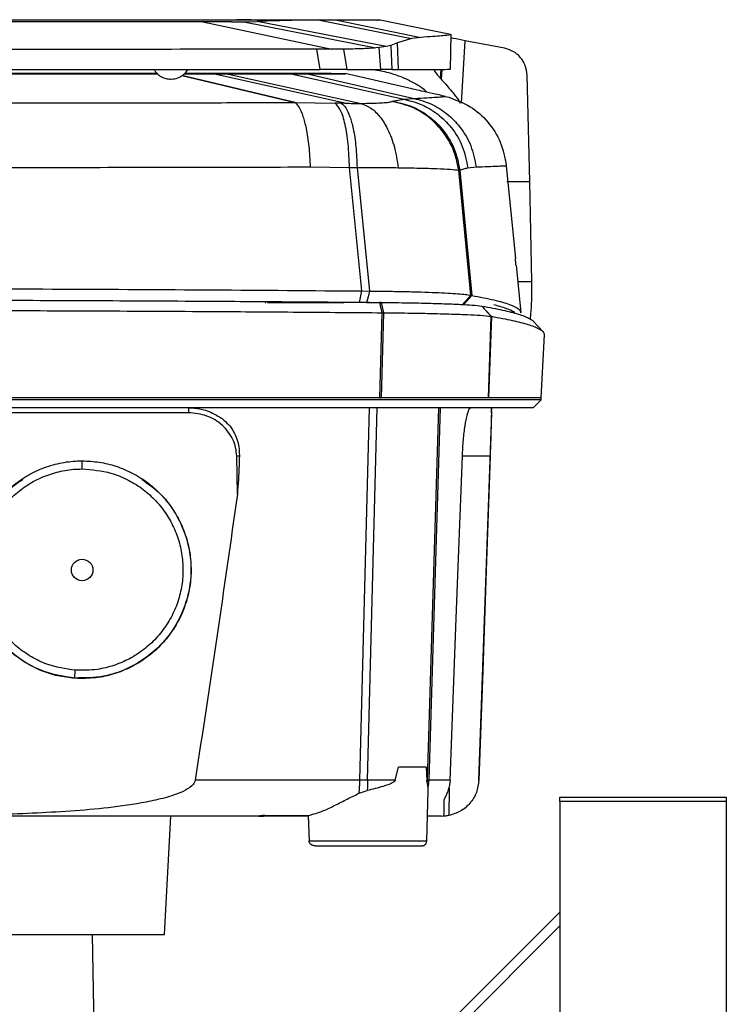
# Model space of a CAD drawing. Header units: millimetres. Extents: x 15 to 415, y 5 to 292.
# Tile 17 of 30: x 200 to 215, y 169 to 189. Entities that reach past the tile are written whole.
import ezdxf

# ---------------------------------------------------------------- set-up
doc = ezdxf.new("R2010")
doc.units = ezdxf.units.MM

msp = doc.modelspace()

# ---------------------------------------------------------------- linework, layer by layer
at = {"color": 7, "linetype": 'Continuous', "lineweight": 25}
for p, q in [((203.8481, 189.2539), (203.8466, 189.2539)), ((203.8481, 189.2539), (204.6823, 189.2537)), ((203.9909, 189.2131), (206.6258, 188.6526)), ((204.574, 189.2138), (204.8272, 189.2153)), ((204.9796, 189.2536), (204.6823, 189.2537)), ((204.8272, 189.2153), (205.0983, 189.221)), ((204.8272, 189.2153), (207.5269, 188.6784)), ((207.7337, 188.7052), (205.0983, 189.221)), ((206.3778, 189.2441), (208.2554, 188.8683)), ((206.7319, 189.2445), (208.4426, 188.8941)), ((206.8655, 189.2479), (206.8702, 189.2477)), ((209.0533, 188.9559), (207.5763, 189.2524)), ((204.5745, 189.2121), (203.9911, 189.212)), ((208.2554, 188.8683), (207.9672, 188.7842)), ((208.4426, 188.8941), (208.2554, 188.8683)), ((209.0504, 188.2366), (209.0651, 188.9631)), ((209.3501, 188.8263), (209.3496, 188.8264)), ((210.1511, 188.6716), (209.3501, 188.8263)), ((206.6238, 188.6525), (206.32, 188.6514)), ((206.3886, 188.2362), (206.32, 188.6514)), ((206.8633, 188.6539), (206.6258, 188.6526)), ((206.8633, 188.6539), (206.9295, 188.2362)), ((207.5894, 188.6845), (207.5269, 188.6784)), ((207.7337, 188.7052), (207.5894, 188.6845)), ((207.6253, 188.2364), (207.5894, 188.6845)), ((207.8317, 188.7314), (207.7337, 188.7052)), ((207.9672, 188.7842), (207.8317, 188.7314)), ((207.8317, 188.7314), (207.852, 188.2367)), ((207.9886, 188.237), (207.9672, 188.7842)), ((206.9295, 188.2362), (206.3886, 188.2362)), ((207.852, 188.2367), (207.9886, 188.237)), ((208.712, 188.2388), (208.7137, 188.2253)), ((203.609, 188.1462), (204.2019, 188.1462)), ((203.6092, 188.1465), (203.8735, 188.1465)), ((203.77, 188.155), (203.6168, 188.155)), ((204.0492, 188.1549), (203.7948, 188.155)), ((203.8735, 188.1465), (204.1529, 188.1465)), ((204.1095, 188.1551), (204.3892, 188.155)), ((204.1529, 188.1465), (204.1572, 188.1465)), ((206.89, 187.5476), (204.2019, 188.1462)), ((204.4819, 188.1462), (204.2019, 188.1462)), ((204.4819, 188.1462), (207.2239, 187.545)), ((205.7335, 188.1471), (205.7335, 188.1471)), ((205.7958, 188.1465), (208.0983, 187.6295)), ((206.1272, 188.1468), (208.3048, 187.6462)), ((208.2595, 187.8439), (206.8954, 188.1526)), ((208.8448, 188.0568), (208.8598, 188.04)), ((210.6733, 185.9457), (210.6155, 188.125)), ((208.0983, 187.6295), (208.3048, 187.6462)), ((208.9496, 187.6851), (209.0146, 187.6688)), ((205.8758, 187.5605), (205.8777, 187.5605)), ((205.8777, 187.5605), (206.6929, 187.5523)), ((206.8185, 187.5492), (206.6929, 187.5523)), ((207.8748, 187.5864), (207.8544, 187.581)), ((206.1851, 186.2455), (206.9854, 186.2369)), ((207.24, 183.7098), (206.9854, 186.2369)), ((206.9854, 186.2369), (207.1414, 186.2344)), ((207.1414, 186.2344), (207.3948, 183.7087)), ((209.4048, 186.2263), (209.5725, 186.2451)), ((210.1895, 186.2708), (210.3759, 184.3704)), ((209.2175, 186.1801), (209.2412, 186.1814)), ((209.4626, 183.6227), (209.2175, 186.1801)), ((209.2412, 186.1814), (209.4864, 183.6184)), ((210.7123, 183.9018), (210.6733, 185.9454)), ((210.3833, 184.239), (210.3871, 184.2746)), ((210.4933, 183.2615), (210.3988, 184.2405)), ((207.1913, 183.4742), (207.24, 183.7098)), ((207.24, 183.7098), (207.3948, 183.7087)), ((209.4626, 183.6227), (209.4864, 183.6184)), ((205.3129, 183.4768), (206.867, 183.4642)), ((207.3363, 183.4728), (207.1913, 183.4742)), ((207.3363, 183.4728), (207.6294, 183.4689)), ((207.6553, 183.2647), (207.6072, 183.4758)), ((207.633, 183.4756), (207.6828, 183.2645)), ((209.8836, 183.1912), (209.6869, 183.4006)), ((207.6037, 181.522), (207.6553, 183.2647)), ((207.6828, 183.2645), (207.6323, 181.522)), ((209.8254, 181.522), (209.8836, 183.1912)), ((209.8857, 183.1909), (209.8275, 181.522)), ((210.3119, 183.2706), (210.3099, 183.2996)), ((210.3578, 183.2726), (210.3564, 183.2801)), ((210.9002, 181.522), (210.968, 182.8147)), ((207.6037, 181.522), (207.6323, 181.522)), ((209.8254, 181.522), (209.8275, 181.522)), ((210.9002, 181.4815), (210.9002, 181.522)), ((203.6988, 181.2211), (199.8527, 181.2211)), ((209.6303, 173.7089), (209.8924, 181.2201)), ((209.8877, 181.2202), (209.8912, 181.3208)), ((201.5229, 180.0749), (201.5229, 180.2376)), ((204.6953, 179.559), (204.6813, 180.3309)), ((201.0596, 176.0035), (201.06, 176.0035)), ((201.3716, 175.7974), (201.3826, 175.9561)), ((201.9303, 175.9917), (201.9306, 175.9918)), ((207.9183, 173.7093), (207.9851, 173.977)), ((208.5559, 173.977), (207.9851, 173.977)), ((208.5559, 173.977), (208.5662, 173.7093)), ((207.3567, 173.7094), (207.1968, 173.7089)), ((208.5751, 173.7093), (208.6052, 173.709)), ((208.5884, 173.5724), (208.5839, 173.501)), ((209.0419, 173.7089), (209.0227, 173.566)), ((209.6303, 173.7089), (209.6298, 173.7089)), ((208.5648, 172.4654), (208.5906, 173.5008)), ((211.2858, 173.3617), (214.6858, 173.3617)), ((211.2858, 173.2751), (211.2858, 173.3617)), ((214.6858, 173.3617), (214.6858, 173.2751)), ((214.6858, 173.2751), (211.2858, 173.2751)), ((211.2858, 173.2751), (211.2858, 143.8483)), ((214.6858, 173.2751), (214.6858, 143.8483)), ((203.2072, 170.5557), (203.3338, 172.971)), ((205.1389, 172.971), (205.1453, 172.971)), ((205.2315, 172.9857), (205.2313, 172.971)), ((206.1409, 172.971), (205.2313, 172.971)), ((205.2559, 172.9864), (206.1404, 172.9848)), ((206.139, 172.971), (206.1596, 172.4654)), ((206.1404, 172.9849), (206.1616, 172.4654)), ((208.8662, 172.971), (208.917, 172.981)), ((204.9335, 164.6595), (211.2858, 171.0117)), ((211.2858, 170.7289), (205.1868, 164.6299)), ((187.3643, 170.5557), (203.2072, 170.5557)), ((201.7858, 167.5617), (201.7335, 170.5557))]:
    msp.add_line(p, q, dxfattribs=at)
at = {"color": 8, "linetype": 'Continuous', "lineweight": 25}
for p, q in [((209.2728, 187.551), (209.3496, 188.8264)), ((208.8448, 188.0568), (208.8567, 188.2402)), ((208.8728, 188.2402), (208.8598, 188.04)), ((205.8758, 187.5605), (203.5623, 188.1115)), ((203.5627, 188.1118), (205.8777, 187.5605)), ((204.0471, 188.1465), (204.0492, 188.1549)), ((204.0758, 188.1465), (204.0779, 188.1549)), ((210.2041, 185.9457), (210.6733, 185.9457)), ((210.4315, 183.9019), (210.7123, 183.9018)), ((209.2971, 183.4334), (209.4626, 183.6227)), ((209.4864, 183.6184), (209.323, 183.4318)), ((207.1968, 173.7089), (207.3933, 181.3208)), ((207.3567, 173.7094), (207.5486, 181.3208)), ((208.8065, 181.3208), (208.5751, 173.7093)), ((208.8411, 181.3208), (208.6052, 173.709)), ((209.8604, 180.3317), (209.2924, 180.3317)), ((209.0225, 173.5445), (209.0177, 172.9863)), ((206.1616, 172.4654), (208.5648, 172.4654))]:
    msp.add_line(p, q, dxfattribs=at)
at = {"color": 7, "linetype": 'Continuous', "lineweight": 25, "flags": 128}
for points in [[(207.3948, 183.7087), (207.3656, 183.5907), (207.3363, 183.4728)], [(209.6888, 183.4003), (209.7872, 183.2956), (209.8857, 183.1909)], [(210.9401, 182.8788), (210.8392, 182.9849), (210.7382, 183.0911)], [(210.7392, 181.3208), (210.8202, 181.4019), (210.9012, 181.4829)], [(209.0419, 173.7089), (209.1672, 177.0203), (209.2924, 180.3317)], [(209.8604, 180.3317), (209.786, 178.1939), (209.7079, 175.9514), (209.6298, 173.7089)]]:
    msp.add_lwpolyline(points, dxfattribs=at)
at = {"color": 7, "linetype": 'Continuous', "lineweight": 25}
msp.add_ellipse((201.5229, 178.0057), major_axis=(0, 0.2194), ratio=0.9999619, dxfattribs=at)
for points, knots in [([(194.7314, 189.2545), (195.5238, 189.2544), (197.1085, 189.2541), (199.479, 189.2537), (201.8365, 189.2532), (203.4789, 189.2528), (204.4201, 189.2525), (204.5865, 189.2525), (204.6699, 189.2525)], [0, 0, 0, 0, 0.2372753, 0.4745278, 0.7117834, 0.9489765, 0.9743927, 1, 1, 1, 1]), ([(194.7821, 189.2557), (195.795, 189.2555), (197.8209, 189.2552), (200.8503, 189.2546), (202.8478, 189.2541), (203.8466, 189.2539)], [0, 0, 0, 0, 0.3332577, 0.6666109, 1, 1, 1, 1]), ([(204.6699, 189.2525), (204.778, 189.2524), (204.9943, 189.2524), (205.3764, 189.2522), (205.7917, 189.252), (206.1772, 189.2517), (206.383, 189.2514), (206.4789, 189.2513), (206.5216, 189.2512), (206.5382, 189.2511), (206.5464, 189.2511)], [0, 0, 0, 0, 0.11191231, 0.22409349, 0.42071428, 0.6174471, 0.81364301, 0.87633473, 0.93900386, 1, 1, 1, 1]), ([(204.9796, 189.2536), (205.1184, 189.2536), (205.3964, 189.2535), (205.7735, 189.2533), (206.1109, 189.2531), (206.2856, 189.253), (206.3734, 189.2529)], [0, 0, 0, 0, 0.2494863, 0.4996588, 0.7488542, 1, 1, 1, 1]), ([(205.8635, 189.2439), (205.7855, 189.2415), (205.6329, 189.2366), (205.3742, 189.2292), (205.1897, 189.2237), (205.0983, 189.221)], [0, 0, 0, 0, 0.3453427, 0.6754298, 1, 1, 1, 1]), ([(206.4812, 189.2446), (206.4663, 189.2445), (206.4365, 189.2444), (206.332, 189.2443), (206.1579, 189.2441), (205.9616, 189.244), (205.8635, 189.2439)], [0, 0, 0, 0, 0.1889117, 0.3793641, 0.6898842, 1, 1, 1, 1]), ([(206.3778, 189.2441), (206.3029, 189.2441), (206.1535, 189.244), (205.96, 189.244), (205.8635, 189.2439)], [0, 0, 0, 0, 0.5013704, 1, 1, 1, 1]), ([(206.3734, 189.2529), (206.4501, 189.2528), (206.6036, 189.2526), (206.6859, 189.2525), (206.7271, 189.2524)], [0, 0, 0, 0, 0.4999573, 1, 1, 1, 1]), ([(206.7319, 189.2445), (206.6908, 189.2445), (206.6086, 189.2443), (206.4547, 189.2442), (206.3778, 189.2441)], [0, 0, 0, 0, 0.499942, 1, 1, 1, 1]), ([(206.8702, 189.2477), (206.86, 189.2474), (206.8397, 189.2467), (206.748, 189.246), (206.663, 189.2454), (206.6089, 189.2452), (206.549, 189.2449), (206.5039, 189.2447), (206.4812, 189.2446)], [0, 0, 0, 0, 0.3132535, 0.6263282, 0.7196216, 0.8128861, 0.9061333, 1, 1, 1, 1]), ([(206.5464, 189.2511), (206.5477, 189.251), (206.5606, 189.251), (206.5833, 189.2509), (206.6144, 189.2507), (206.6435, 189.2505), (206.7356, 189.25), (206.784, 189.2495), (206.827, 189.2491)], [0, 0, 0, 0, 0.0096374, 0.0921925, 0.1747303, 0.2572537, 0.3397657, 1, 1, 1, 1]), ([(206.7271, 189.2524), (206.8615, 189.2521), (207.1304, 189.2514), (207.3873, 189.2504), (207.5267, 189.2496), (207.5453, 189.2493), (207.5469, 189.2492)], [0, 0, 0, 0, 0.3224211, 0.6450635, 0.9678161, 1, 1, 1, 1]), ([(207.5948, 189.2484), (207.5954, 189.2484), (207.6149, 189.248), (207.5535, 189.2474), (207.3993, 189.2464), (207.1321, 189.2454), (206.8653, 189.2448), (206.7319, 189.2445)], [0, 0, 0, 0, 0.0078841, 0.2560201, 0.5040826, 0.7521429, 1, 1, 1, 1]), ([(203.9911, 189.212), (203.2827, 189.2114), (201.9158, 189.2102), (199.9213, 189.2087), (198.0704, 189.2075), (196.3664, 189.2067), (195.2799, 189.2066), (194.762, 189.2065)], [0, 0, 0, 0, 0.2327957, 0.4491893, 0.6491853, 0.8327877, 1, 1, 1, 1]), ([(209.0646, 188.952), (209.06, 188.9497), (209.0512, 188.9454), (208.9811, 188.9359), (208.8681, 188.9245), (208.6969, 188.9106), (208.5294, 188.8997), (208.4426, 188.8941)], [0, 0, 0, 0, 0.1988791, 0.375054, 0.5673576, 0.7757139, 1, 1, 1, 1]), ([(209.3496, 188.8264), (209.2643, 188.843), (209.1581, 188.8635), (209.0791, 188.8803), (209.0635, 188.8836)], [0, 0, 0, 0, 0.80292465, 1, 1, 1, 1]), ([(206.32, 188.6514), (205.39, 188.6508), (203.5165, 188.6496), (200.6487, 188.6485), (197.7273, 188.6479), (195.7608, 188.648), (194.7723, 188.6481)], [0, 0, 0, 0, 0.2450661, 0.4936995, 0.745491, 1, 1, 1, 1]), ([(207.5269, 188.6784), (207.4335, 188.6717), (207.2466, 188.6585), (206.991, 188.6554), (206.8633, 188.6539)], [0, 0, 0, 0, 0.500339, 1, 1, 1, 1]), ([(210.6155, 188.125), (210.6072, 188.1903), (210.5909, 188.3193), (210.4873, 188.4889), (210.3369, 188.6168), (210.2117, 188.6537), (210.1511, 188.6716)], [0, 0, 0, 0, 0.2635442, 0.5213778, 0.7681613, 1, 1, 1, 1]), ([(194.7074, 188.2371), (195.6899, 188.237), (197.6549, 188.2367), (200.5915, 188.2364), (203.5105, 188.2362), (205.4293, 188.2362), (206.3886, 188.2362)], [0, 0, 0, 0, 0.2500481, 0.5000915, 0.7500477, 1, 1, 1, 1]), ([(202.9944, 188.2384), (202.9981, 188.2302), (203.0179, 188.1863), (203.0756, 188.1327), (203.1532, 188.0814), (203.2404, 188.0466), (203.3055, 188.0423), (203.3438, 188.0398)], [0, 0, 0, 0, 0.0643733, 0.3412331, 0.5391066, 0.7282185, 1, 1, 1, 1]), ([(203.3438, 188.0398), (203.3888, 188.0447), (203.4524, 188.0516), (203.5391, 188.0911), (203.6067, 188.1392), (203.66, 188.1925), (203.678, 188.2309), (203.6819, 188.2392)], [0, 0, 0, 0, 0.3273202, 0.4634556, 0.6907599, 0.9331066, 1, 1, 1, 1]), ([(206.9295, 188.2362), (207.0708, 188.2362), (207.3528, 188.2362), (207.5347, 188.2364), (207.6253, 188.2364)], [0, 0, 0, 0, 0.5012722, 1, 1, 1, 1]), ([(208.5697, 187.7711), (208.5337, 187.8031), (208.4388, 187.8875), (208.2628, 187.9835), (208.0838, 188.0699), (207.9213, 188.1298), (207.7807, 188.1723), (207.643, 188.2037), (207.5169, 188.2251), (207.4421, 188.2327), (207.4068, 188.2363)], [0, 0, 0, 0, 0.1038084, 0.2735173, 0.4603384, 0.5684979, 0.6865981, 0.8146658, 0.912541, 1, 1, 1, 1]), ([(207.852, 188.2367), (207.8258, 188.2367), (207.7739, 188.2366), (207.6746, 188.2365), (207.6253, 188.2364)], [0, 0, 0, 0, 0.5036407, 1, 1, 1, 1]), ([(207.9886, 188.237), (208.1809, 188.2376), (208.5657, 188.2386), (208.896, 188.2402), (209.0559, 188.2416), (209.0345, 188.2423), (209.0287, 188.2425)], [0, 0, 0, 0, 0.2968166, 0.593754, 0.8905619, 1, 1, 1, 1]), ([(208.7148, 188.2166), (208.7225, 188.2042), (208.7454, 188.1677), (208.8053, 188.1009), (208.8448, 188.0568)], [0, 0, 0, 0, 0.3400468, 1, 1, 1, 1]), ([(186.3571, 188.1489), (186.4643, 188.1489), (187.126, 188.1487), (188.3497, 188.1484), (190.0301, 188.1481), (191.6673, 188.1478), (193.2589, 188.1475), (194.2927, 188.1474), (194.8397, 188.1473), (194.8759, 188.1473), (195.1895, 188.1473), (196.0394, 188.1471), (197.4487, 188.147), (199.1362, 188.1468), (200.7701, 188.1466), (202.0815, 188.1465), (202.8291, 188.1465), (203.0689, 188.1465)], [0, 0, 0, 0, 0.019455, 0.1201742, 0.2208935, 0.321545, 0.4133669, 0.5052918, 0.5060851, 0.5110353, 0.5117476, 0.562067, 0.6627862, 0.7635055, 0.864157, 0.9564266, 1, 1, 1, 1]), ([(203.0608, 188.1551), (203.02, 188.1551), (202.4244, 188.1553), (201.267, 188.1556), (199.5868, 188.1559), (197.9535, 188.1562), (196.3703, 188.1565), (195.3447, 188.1567), (194.8022, 188.1567), (194.7665, 188.1567), (194.4534, 188.1568), (193.6035, 188.1569), (192.1943, 188.1571), (190.5069, 188.1572), (188.8304, 188.1574), (187.4488, 188.1575), (186.632, 188.1575), (186.3647, 188.1575)], [0, 0, 0, 0, 0.0074171, 0.1082257, 0.2090343, 0.3097754, 0.4009499, 0.4922245, 0.493018, 0.497895, 0.4986085, 0.5489727, 0.6497813, 0.75059, 0.8513311, 0.9513561, 1, 1, 1, 1]), ([(203.0606, 188.1554), (202.5805, 188.1555), (201.5316, 188.1557), (199.6355, 188.1561), (197.3713, 188.1566), (195.6774, 188.1568), (194.8293, 188.1569)], [0, 0, 0, 0, 0.1765525, 0.3856758, 0.6923968, 1, 1, 1, 1]), ([(194.904, 188.147), (195.8549, 188.1469), (197.7571, 188.1467), (200.485, 188.1464), (202.2463, 188.1463), (203.0691, 188.1463)], [0, 0, 0, 0, 0.347503, 0.6951693, 1, 1, 1, 1]), ([(204.1095, 188.1551), (204.0122, 188.1551), (203.8482, 188.1552), (203.6838, 188.1552), (203.617, 188.1552)], [0, 0, 0, 0, 0.5930594, 1, 1, 1, 1]), ([(203.7948, 188.155), (203.7927, 188.155), (203.7886, 188.155), (203.7803, 188.155), (203.7741, 188.155), (203.77, 188.155)], [0, 0, 0, 0, 0.2516771, 0.5033253, 1, 1, 1, 1]), ([(204.0779, 188.1549), (204.0754, 188.1549), (204.0706, 188.1549), (204.061, 188.1549), (204.0539, 188.1549), (204.0492, 188.1549)], [0, 0, 0, 0, 0.2541496, 0.5082851, 1, 1, 1, 1]), ([(205.6555, 188.1539), (205.6198, 188.1539), (205.5483, 188.1541), (205.3738, 188.1542), (205.1543, 188.1544), (204.8927, 188.1546), (204.5961, 188.1547), (204.3196, 188.1548), (204.1426, 188.1549), (204.0779, 188.1549)], [0, 0, 0, 0, 0.1520389, 0.3040778, 0.4561162, 0.6081552, 0.7601947, 0.9122346, 1, 1, 1, 1]), ([(204.1572, 188.1465), (204.2688, 188.1465), (204.4919, 188.1465), (204.8028, 188.1465), (205.084, 188.1466), (205.328, 188.1467), (205.5255, 188.1468), (205.6598, 188.1469), (205.7125, 188.147), (205.7335, 188.1471)], [0, 0, 0, 0, 0.1501008, 0.3002015, 0.4503024, 0.6004034, 0.7505041, 0.9006048, 1, 1, 1, 1]), ([(205.7106, 188.1544), (205.5718, 188.1545), (205.2944, 188.1547), (204.812, 188.1549), (204.4984, 188.155), (204.3892, 188.155)], [0, 0, 0, 0, 0.3945882, 0.7891757, 1, 1, 1, 1]), ([(204.4819, 188.1462), (204.685, 188.1462), (205.0911, 188.1462), (205.5265, 188.1463), (205.7262, 188.1465), (205.7958, 188.1465)], [0, 0, 0, 0, 0.3946259, 0.789252, 1, 1, 1, 1]), ([(205.6619, 188.1538), (205.6614, 188.1538), (205.6603, 188.1538), (205.6582, 188.1538), (205.6566, 188.1539), (205.6555, 188.1539)], [0, 0, 0, 0, 0.2575785, 0.5151644, 1, 1, 1, 1]), ([(206.4458, 188.151), (206.4031, 188.1513), (206.3175, 188.152), (206.0554, 188.1529), (205.793, 188.1535), (205.6619, 188.1538)], [0, 0, 0, 0, 0.3332079, 0.6667921, 1, 1, 1, 1]), ([(206.0499, 188.1539), (206.0204, 188.154), (205.9668, 188.1541), (205.8495, 188.1543), (205.7571, 188.1543), (205.7106, 188.1544)], [0, 0, 0, 0, 0.3782654, 0.6870518, 1, 1, 1, 1]), ([(205.7335, 188.1471), (205.7987, 188.1472), (205.9946, 188.1476), (206.2419, 188.1483), (206.4221, 188.1492), (206.4978, 188.1499), (206.4804, 188.1502), (206.478, 188.1503)], [0, 0, 0, 0, 0.1363565, 0.4098043, 0.683252, 0.9566998, 1, 1, 1, 1]), ([(205.7958, 188.1465), (205.8506, 188.1465), (205.9503, 188.1466), (206.0587, 188.1467), (206.1043, 188.1468), (206.1272, 188.1468)], [0, 0, 0, 0, 0.3782886, 0.6870538, 1, 1, 1, 1]), ([(206.9058, 188.1503), (206.8846, 188.1507), (206.842, 188.1515), (206.5581, 188.1527), (206.2197, 188.1535), (206.0499, 188.1539)], [0, 0, 0, 0, 0.3279127, 0.6627595, 1, 1, 1, 1]), ([(206.1272, 188.1468), (206.2853, 188.1472), (206.6026, 188.1479), (206.8609, 188.1491), (206.8901, 188.1499), (206.9044, 188.1502)], [0, 0, 0, 0, 0.3359478, 0.6742283, 1, 1, 1, 1]), ([(208.8598, 188.04), (208.9212, 187.9708), (209.0133, 187.8668), (209.1364, 187.7165), (209.1979, 187.6368), (209.2268, 187.5937), (209.2413, 187.5672), (209.2426, 187.5524), (209.2432, 187.5458)], [0, 0, 0, 0, 0.497773, 0.74679382, 0.87237764, 0.93609805, 0.97114042, 1, 1, 1, 1]), ([(208.9496, 187.6851), (208.8546, 187.7068), (208.6658, 187.75), (208.451, 187.7996), (208.3038, 187.8337), (208.2739, 187.8406), (208.2595, 187.8439)], [0, 0, 0, 0, 0.2596497, 0.515993, 0.7672231, 1, 1, 1, 1]), ([(207.8748, 187.5864), (207.9113, 187.5959), (207.985, 187.6152), (208.0604, 187.6247), (208.0983, 187.6295)], [0, 0, 0, 0, 0.4962724, 1, 1, 1, 1]), ([(208.0983, 187.6295), (208.2215, 187.5983), (208.4679, 187.5358), (208.7975, 187.3329), (209.0873, 187.0471), (209.3155, 186.673), (209.375, 186.3752), (209.4048, 186.2263)], [0, 0, 0, 0, 0.1867463, 0.3734822, 0.5602253, 0.7801109, 1, 1, 1, 1]), ([(208.3048, 187.6462), (208.3956, 187.651), (208.5772, 187.6607), (208.7672, 187.6721), (208.9011, 187.6808), (208.9334, 187.6837), (208.9496, 187.6851)], [0, 0, 0, 0, 0.2498246, 0.4997745, 0.7498454, 1, 1, 1, 1]), ([(208.3048, 187.6462), (208.4254, 187.6127), (208.6668, 187.5457), (208.9874, 187.3404), (209.2682, 187.0552), (209.4881, 186.685), (209.5443, 186.3917), (209.5725, 186.2451)], [0, 0, 0, 0, 0.1867442, 0.3734771, 0.5602187, 0.7801067, 1, 1, 1, 1]), ([(209.0146, 187.6688), (209.1637, 187.6143), (209.4604, 187.5058), (209.8245, 187.1802), (210.0964, 186.7621), (210.1583, 186.4357), (210.1895, 186.2708)], [0, 0, 0, 0, 0.2523552, 0.5024681, 0.7487264, 1, 1, 1, 1]), ([(199.4057, 187.557), (199.9496, 187.5571), (201.0373, 187.5575), (202.6601, 187.5583), (204.2751, 187.5592), (205.3422, 187.5601), (205.8758, 187.5605)], [0, 0, 0, 0, 0.2499966, 0.4999917, 0.7499963, 1, 1, 1, 1]), ([(205.8777, 187.5605), (205.9056, 187.5327), (205.9615, 187.4771), (206.0371, 187.2904), (206.1047, 187.0243), (206.1596, 186.6727), (206.1766, 186.3879), (206.1851, 186.2455)], [0, 0, 0, 0, 0.1867417, 0.3734738, 0.5602111, 0.7801034, 1, 1, 1, 1]), ([(206.9854, 186.2369), (206.9789, 186.3996), (206.9659, 186.725), (206.9002, 187.1291), (206.8084, 187.4329), (206.7314, 187.5125), (206.6929, 187.5523)], [0, 0, 0, 0, 0.25, 0.5, 0.7500012, 1, 1, 1, 1]), ([(206.8185, 187.5492), (206.8502, 187.5224), (206.9137, 187.4688), (206.9967, 187.2834), (207.0683, 187.0172), (207.1231, 186.6642), (207.1353, 186.3777), (207.1414, 186.2344)], [0, 0, 0, 0, 0.1867425, 0.3734755, 0.5602141, 0.7801056, 1, 1, 1, 1]), ([(206.89, 187.5476), (206.878, 187.5479), (206.8543, 187.5483), (206.8303, 187.5489), (206.8185, 187.5492)], [0, 0, 0, 0, 0.5070623, 1, 1, 1, 1]), ([(206.89, 187.5476), (206.9482, 187.5466), (207.0647, 187.5446), (207.1708, 187.5449), (207.2239, 187.545)], [0, 0, 0, 0, 0.49965101, 1, 1, 1, 1]), ([(207.2239, 187.545), (207.2984, 187.5458), (207.4471, 187.5474), (207.6269, 187.5546), (207.7705, 187.565), (207.8265, 187.5757), (207.8544, 187.581)], [0, 0, 0, 0, 0.2522484, 0.5035448, 0.7530852, 1, 1, 1, 1]), ([(207.2239, 187.545), (207.2922, 187.518), (207.4286, 187.464), (207.6139, 187.2783), (207.7801, 187.0121), (207.9159, 186.6594), (207.9584, 186.3732), (207.9797, 186.2301)], [0, 0, 0, 0, 0.1867425, 0.3734745, 0.5602144, 0.7801053, 1, 1, 1, 1]), ([(209.2175, 186.1801), (209.1914, 186.3092), (209.1392, 186.5672), (208.9475, 186.9175), (208.6699, 187.2286), (208.3004, 187.4775), (208.0031, 187.5465), (207.8544, 187.581)], [0, 0, 0, 0, 0.1867509, 0.37349, 0.5602361, 0.780116, 1, 1, 1, 1]), ([(207.8748, 187.5864), (208.0018, 187.5586), (208.256, 187.503), (208.5994, 187.304), (208.9033, 187.0175), (209.1446, 186.6378), (209.209, 186.3336), (209.2412, 186.1814)], [0, 0, 0, 0, 0.1867509, 0.3734904, 0.5602366, 0.7801173, 1, 1, 1, 1]), ([(196.2936, 186.2326), (197.1257, 186.2329), (198.79, 186.2335), (201.2746, 186.2362), (203.7451, 186.24), (205.3718, 186.2437), (206.1851, 186.2455)], [0, 0, 0, 0, 0.24999865, 0.50000431, 0.75000725, 1, 1, 1, 1]), ([(207.1414, 186.2344), (207.2887, 186.2343), (207.5833, 186.234), (207.8475, 186.2314), (207.9797, 186.2301)], [0, 0, 0, 0, 0.4998975, 1, 1, 1, 1]), ([(207.9797, 186.2301), (208.1283, 186.2279), (208.4266, 186.2234), (208.7829, 186.2115), (209.064, 186.1969), (209.1663, 186.1857), (209.2175, 186.1801)], [0, 0, 0, 0, 0.2483811, 0.4984712, 0.7490385, 1, 1, 1, 1]), ([(209.2412, 186.1814), (209.2693, 186.1909), (209.3253, 186.2098), (209.3783, 186.2208), (209.4048, 186.2263)], [0, 0, 0, 0, 0.500824, 1, 1, 1, 1]), ([(209.5725, 186.2451), (209.6566, 186.2484), (209.8248, 186.255), (210.0037, 186.2629), (210.1335, 186.2687), (210.1708, 186.2701), (210.1895, 186.2708)], [0, 0, 0, 0, 0.2499972, 0.4999851, 0.7499855, 1, 1, 1, 1]), ([(210.3871, 184.2746), (210.3868, 184.276), (210.386, 184.2788), (210.3839, 184.2951), (210.3819, 184.313), (210.38, 184.3303), (210.3779, 184.3496), (210.3765, 184.3635), (210.3759, 184.3704)], [0, 0, 0, 0, 0.23505735, 0.46623653, 0.59666703, 0.72782769, 0.86352157, 1, 1, 1, 1]), ([(210.6819, 183.1346), (210.6923, 183.2346), (210.7141, 183.4457), (210.7129, 183.7446), (210.7123, 183.9018)], [0, 0, 0, 0, 0.4737617, 1, 1, 1, 1]), ([(194.8798, 183.7627), (195.9202, 183.7619), (198.0013, 183.7604), (201.1098, 183.7499), (204.1986, 183.7339), (206.2261, 183.7178), (207.24, 183.7098)], [0, 0, 0, 0, 0.24990717, 0.49992972, 0.74991812, 1, 1, 1, 1]), ([(207.3948, 183.7087), (207.5217, 183.7074), (207.7758, 183.7047), (208.1302, 183.698), (208.4568, 183.6894), (208.7482, 183.679), (208.9997, 183.6669), (209.2056, 183.6533), (209.3669, 183.6386), (209.4307, 183.628), (209.4626, 183.6227)], [0, 0, 0, 0, 0.1248058, 0.2498127, 0.374822, 0.4998364, 0.6248592, 0.7498928, 0.8749392, 1, 1, 1, 1]), ([(209.4864, 183.6184), (209.6456, 183.5878), (209.964, 183.5265), (210.2719, 183.434), (210.4616, 183.3454), (210.4781, 183.2876), (210.4858, 183.2608)], [0, 0, 0, 0, 0.2583123, 0.5166716, 0.7751392, 1, 1, 1, 1]), ([(195.2858, 183.5282), (195.4852, 183.5282), (196.4827, 183.5281), (197.8788, 183.5263), (199.4709, 183.5224), (201.0599, 183.5172), (202.6434, 183.5101), (204.3943, 183.5), (205.9209, 183.4898), (207.0451, 183.4805), (207.6072, 183.4758)], [0, 0, 0, 0, 0.0480902, 0.2405002, 0.3366856, 0.4328709, 0.625281, 0.7214664, 0.8607332, 1, 1, 1, 1]), ([(205.266, 183.4755), (205.266, 183.4755), (205.2655, 183.4753), (205.2676, 183.475), (205.272, 183.4748), (205.2742, 183.4747)], [0, 0, 0, 0, 0.0051516, 0.5053813, 1, 1, 1, 1]), ([(207.633, 183.4756), (207.6307, 183.4756), (207.626, 183.4757), (207.6174, 183.4757), (207.6111, 183.4758), (207.6072, 183.4758)], [0, 0, 0, 0, 0.2709764, 0.5419367, 1, 1, 1, 1]), ([(207.633, 183.4756), (207.8248, 183.4734), (208.1678, 183.4696), (208.6086, 183.4599), (208.9685, 183.449), (209.267, 183.4361), (209.5328, 183.4201), (209.6309, 183.4077), (209.6869, 183.4006)], [0, 0, 0, 0, 0.192532, 0.3442496, 0.4959677, 0.6475211, 0.7990787, 1, 1, 1, 1]), ([(209.6888, 183.4003), (209.6886, 183.4003), (209.6883, 183.4004), (209.6876, 183.4005), (209.6872, 183.4005), (209.6869, 183.4006)], [0, 0, 0, 0, 0.2657859, 0.5316398, 1, 1, 1, 1]), ([(209.6888, 183.4003), (209.7279, 183.3935), (209.9231, 183.3597), (210.1541, 183.3122), (210.4201, 183.2439), (210.5827, 183.1891), (210.6836, 183.1341), (210.7325, 183.106), (210.737, 183.0917), (210.7372, 183.0911)], [0, 0, 0, 0, 0.0663045, 0.3315849, 0.4642001, 0.7294805, 0.8620957, 0.9947108, 1, 1, 1, 1]), ([(210.3576, 183.2726), (210.3568, 183.2731), (210.3471, 183.2794), (210.3257, 183.2914), (210.2926, 183.3087), (210.2343, 183.3346), (210.1399, 183.3692), (210.0246, 183.4023), (209.9545, 183.421), (209.9381, 183.4254)], [0, 0, 0, 0, 0.0102837, 0.1225194, 0.2355397, 0.3485878, 0.6313975, 0.9135918, 1, 1, 1, 1]), ([(195.2858, 183.3175), (195.4852, 183.3175), (196.4827, 183.3173), (197.8788, 183.3156), (199.4709, 183.3117), (201.06, 183.3065), (202.6436, 183.2994), (204.4026, 183.2892), (205.9454, 183.2789), (207.0853, 183.2694), (207.6553, 183.2647)], [0, 0, 0, 0, 0.047903, 0.2395636, 0.3353745, 0.4311854, 0.622846, 0.7186568, 0.8593284, 1, 1, 1, 1]), ([(207.6553, 183.2647), (207.6604, 183.2647), (207.6696, 183.2646), (207.6788, 183.2645), (207.6828, 183.2645)], [0, 0, 0, 0, 0.5599953, 1, 1, 1, 1]), ([(207.6828, 183.2645), (207.8746, 183.2624), (208.2282, 183.2587), (208.6919, 183.2495), (209.082, 183.2391), (209.4075, 183.2266), (209.7077, 183.2108), (209.8186, 183.1984), (209.8836, 183.1912)], [0, 0, 0, 0, 0.1795661, 0.3310515, 0.4825366, 0.6340082, 0.7854803, 1, 1, 1, 1]), ([(209.8836, 183.1912), (209.884, 183.1911), (209.8847, 183.191), (209.8854, 183.1909), (209.8857, 183.1909)], [0, 0, 0, 0, 0.5599954, 1, 1, 1, 1]), ([(209.8857, 183.1909), (209.9247, 183.1841), (210.12, 183.1503), (210.3511, 183.1027), (210.618, 183.0342), (210.7789, 182.9793), (210.8859, 182.9241), (210.9584, 182.8713), (210.9612, 182.8321), (210.963, 182.8067)], [0, 0, 0, 0, 0.0535618, 0.2678596, 0.3749882, 0.5892859, 0.6964146, 0.8035433, 1, 1, 1, 1]), ([(210.8979, 181.4818), (210.8984, 181.4818), (210.9008, 181.4818), (210.8656, 181.4818), (210.7948, 181.4818), (210.6985, 181.4818), (210.5663, 181.4818), (210.3977, 181.4818), (210.2532, 181.4818), (210.0907, 181.4818), (209.9553, 181.4818), (209.8675, 181.4818), (209.8411, 181.4818), (209.8298, 181.4818), (209.8227, 181.4818), (209.8002, 181.4818), (209.7306, 181.4818), (209.5729, 181.4819), (209.3089, 181.4818), (208.9743, 181.4818), (208.5847, 181.4818), (208.1442, 181.4818), (207.8089, 181.4818), (207.5457, 181.4818), (207.1285, 181.4818), (206.4113, 181.4818), (205.1307, 181.4818), (203.5206, 181.4818), (201.9004, 181.4818), (200.2747, 181.4818), (198.9701, 181.4818), (197.6632, 181.4818), (196.6822, 181.4818), (195.3735, 181.4818), (194.0644, 181.4818), (192.7565, 181.4818), (191.4498, 181.4818), (189.8195, 181.4818), (188.1959, 181.4818), (186.5627, 181.4818), (185.2506, 181.4818), (183.9373, 181.4818), (183.2839, 181.4818), (182.9571, 181.4818)], [0, 0, 0, 0, 0.0113778, 0.0618137, 0.0870283, 0.112243, 0.1626788, 0.1878934, 0.2131081, 0.2383227, 0.2635374, 0.2698408, 0.2729925, 0.2737804, 0.2741744, 0.2757503, 0.2820591, 0.2947096, 0.3077269, 0.3203774, 0.3333947, 0.3460451, 0.3590625, 0.3606384, 0.3669418, 0.3921565, 0.4173712, 0.4678076, 0.5182439, 0.5434586, 0.5938949, 0.6191096, 0.6443243, 0.6695391, 0.7199754, 0.7451901, 0.7704048, 0.8208411, 0.8712775, 0.8964922, 0.9482051, 0.9740976, 1, 1, 1, 1]), ([(207.6037, 181.522), (207.5842, 181.522), (206.7621, 181.522), (205.1257, 181.522), (202.6806, 181.522), (200.2209, 181.522), (197.7552, 181.522), (196.1084, 181.522), (195.2858, 181.522)], [0, 0, 0, 0, 0.0048436, 0.204227, 0.4039536, 0.6028323, 0.8015908, 1, 1, 1, 1]), ([(209.8254, 181.522), (209.7932, 181.522), (209.728, 181.522), (209.5602, 181.522), (209.34, 181.522), (209.0665, 181.522), (208.7488, 181.522), (208.3967, 181.522), (208.0236, 181.522), (207.7614, 181.522), (207.6323, 181.522)], [0, 0, 0, 0, 0.1206503, 0.2449534, 0.3718169, 0.5000001, 0.6281835, 0.7550464, 0.8793496, 1, 1, 1, 1]), ([(210.9, 181.522), (210.9001, 181.522), (210.9227, 181.522), (210.8448, 181.522), (210.6533, 181.522), (210.3216, 181.522), (209.992, 181.522), (209.8275, 181.522)], [0, 0, 0, 0, 0.0006135, 0.2512584, 0.5015821, 0.751267, 1, 1, 1, 1]), ([(210.7377, 181.3208), (210.7313, 181.3208), (210.7215, 181.3208), (210.6365, 181.3208), (210.5019, 181.3208), (210.2976, 181.3208), (210.0926, 181.3208), (209.9202, 181.3208), (209.754, 181.3208), (209.6224, 181.3208), (209.4286, 181.3208), (209.1643, 181.3208), (208.8479, 181.3208), (208.4736, 181.3208), (208.0895, 181.3208), (207.708, 181.3208), (207.2336, 181.3208), (206.4072, 181.3208), (204.7518, 181.3208), (202.8484, 181.3208), (200.9342, 181.3208), (199.4941, 181.3208), (198.0508, 181.3208), (196.6052, 181.3208), (195.1586, 181.3208), (193.712, 181.3208), (192.2668, 181.3208), (190.3427, 181.3208), (188.4252, 181.3208), (186.5202, 181.3208), (184.8651, 181.3208), (183.6956, 181.3208), (182.9957, 181.3208)], [0, 0, 0, 0, 0.0520572, 0.079102, 0.1331996, 0.1872971, 0.2143418, 0.2413866, 0.2684314, 0.2819574, 0.2957267, 0.3077792, 0.3201811, 0.3322338, 0.3446364, 0.3540566, 0.3634999, 0.38254, 0.4199802, 0.4948828, 0.532323, 0.5697631, 0.6072032, 0.6446434, 0.6820835, 0.7195237, 0.7569638, 0.7944039, 0.8693066, 0.9067467, 0.9441869, 1, 1, 1, 1]), ([(203.6988, 181.3208), (203.7753, 181.3164), (203.9313, 181.3073), (204.1668, 181.2359), (204.3079, 181.1465), (204.3816, 181.0998)], [0, 0, 0, 0, 0.3147665, 0.6420204, 1, 1, 1, 1]), ([(203.6988, 181.3208), (203.6988, 181.3194), (203.6988, 181.3164), (203.6988, 181.2933), (203.6988, 181.2604), (203.6988, 181.2342), (203.6988, 181.2211)], [0, 0, 0, 0, 0.25000244, 0.50000181, 0.74999924, 1, 1, 1, 1]), ([(204.6813, 180.3309), (204.6766, 180.3893), (204.6672, 180.5068), (204.5868, 180.7327), (204.4014, 180.9801), (204.0767, 181.182), (203.8257, 181.208), (203.6988, 181.2211)], [0, 0, 0, 0, 0.1199647, 0.2411686, 0.4871783, 0.740935, 1, 1, 1, 1]), ([(209.2924, 180.3317), (209.2983, 180.4441), (209.3101, 180.669), (209.3467, 180.9661), (209.3914, 181.1898), (209.4339, 181.3051), (209.4582, 181.3165), (209.4675, 181.3208)], [0, 0, 0, 0, 0.2149759, 0.4298862, 0.6464925, 0.865298, 1, 1, 1, 1]), ([(209.8787, 181.3208), (209.881, 181.3098), (209.8856, 181.2876), (209.8842, 181.1146), (209.8778, 180.8599), (209.869, 180.5823), (209.8627, 180.4008), (209.8604, 180.3317)], [0, 0, 0, 0, 0.2166526, 0.4333067, 0.649954, 0.8667953, 1, 1, 1, 1]), ([(204.3816, 181.0998), (204.4275, 181.0612), (204.5471, 180.9606), (204.6797, 180.7372), (204.7342, 180.5067), (204.735, 180.3703), (204.7352, 180.3316)], [0, 0, 0, 0, 0.2058046, 0.536324, 0.8685751, 1, 1, 1, 1]), ([(201.3715, 175.7909), (201.2552, 175.8042), (201.0226, 175.8307), (200.6793, 175.9409), (200.3513, 176.1067), (200.0477, 176.3299), (199.7866, 176.6025), (199.5735, 176.9148), (199.4169, 177.2589), (199.3206, 177.6229), (199.2874, 177.9966), (199.316, 178.3702), (199.4074, 178.7344), (199.5578, 179.0799), (199.7663, 179.3942), (200.0236, 179.6706), (200.3247, 179.8991), (200.6588, 180.0737), (201.0162, 180.188), (201.3081, 180.2329), (201.4776, 180.2362), (201.5229, 180.237)], [0, 0, 0, 0, 0.0512836, 0.1025571, 0.1573122, 0.2120691, 0.2671677, 0.3222773, 0.3773158, 0.4323578, 0.4868185, 0.5412723, 0.5961147, 0.6509409, 0.7059286, 0.760919, 0.8160003, 0.8710785, 0.9256027, 0.980116, 1, 1, 1, 1]), ([(201.5229, 180.237), (201.6398, 180.2315), (201.8735, 180.2204), (202.2242, 180.1335), (202.5642, 179.9895), (202.8838, 179.786), (203.1639, 179.5303), (203.3958, 179.2323), (203.5736, 178.9015), (203.6941, 178.5472), (203.7524, 178.1767), (203.7493, 177.8005), (203.6817, 177.4299), (203.5543, 177.0744), (203.3669, 176.7459), (203.1279, 176.4535), (202.8435, 176.2066), (202.5229, 176.01), (202.1734, 175.8728), (201.7864, 175.7853), (201.5163, 175.789), (201.3715, 175.7909)], [0, 0, 0, 0, 0.0491005, 0.0981951, 0.1509676, 0.2037478, 0.2567, 0.309661, 0.3617676, 0.4138601, 0.4662906, 0.5187111, 0.5713293, 0.6239383, 0.6767451, 0.7295532, 0.7819795, 0.8343954, 0.8868384, 0.9392804, 1, 1, 1, 1]), ([(204.7352, 180.3316), (204.7264, 180.3315), (204.7092, 180.3313), (204.6904, 180.331), (204.6813, 180.3309)], [0, 0, 0, 0, 0.5151551, 1, 1, 1, 1]), ([(204.7352, 180.3316), (204.7338, 180.2698), (204.7276, 180.012), (204.7093, 179.7547), (204.6953, 179.559)], [0, 0, 0, 0, 0.2395352, 1, 1, 1, 1]), ([(201.3827, 175.9561), (201.1848, 175.9855), (200.8718, 176.032), (200.4829, 176.2228), (200.1969, 176.421), (199.9491, 176.6673), (199.7449, 176.951), (199.592, 177.2654), (199.4942, 177.5997), (199.4547, 177.9445), (199.4722, 178.291), (199.5484, 178.6304), (199.6795, 178.9541), (199.8652, 179.2503), (200.0972, 179.5119), (200.3699, 179.7298), (200.6742, 179.8992), (201.0022, 180.0132), (201.289, 180.0653), (201.4635, 180.0699), (201.5229, 180.0714)], [0, 0, 0, 0, 0.0941939, 0.1489744, 0.2037566, 0.2588081, 0.3138676, 0.368866, 0.4238613, 0.4783325, 0.5327933, 0.5877068, 0.6426053, 0.6977051, 0.7528055, 0.8076976, 0.8625804, 0.9172096, 0.9718275, 1, 1, 1, 1]), ([(201.5229, 180.0714), (201.7223, 180.0552), (202.0383, 180.0296), (202.4404, 179.8649), (202.7407, 179.6853), (203.0059, 179.4551), (203.2274, 179.185), (203.3993, 178.8834), (203.5194, 178.5585), (203.5821, 178.2165), (203.588, 177.8675), (203.5338, 177.5226), (203.424, 177.1906), (203.258, 176.8822), (203.0434, 176.6062), (202.7859, 176.3714), (202.4939, 176.1821), (202.1735, 176.0473), (201.8008, 175.9532), (201.5337, 175.955), (201.3827, 175.9561)], [0, 0, 0, 0, 0.090196, 0.1429566, 0.1957245, 0.2486896, 0.3016573, 0.3536884, 0.4057026, 0.4583095, 0.5109088, 0.5635514, 0.6161892, 0.6690472, 0.7219087, 0.7742916, 0.8266667, 0.8791794, 0.9316956, 1, 1, 1, 1]), ([(201.3716, 175.7974), (201.1837, 175.8239), (200.8072, 175.8772), (200.2914, 176.1365), (199.8544, 176.5082), (199.5277, 176.9806), (199.3308, 177.5198), (199.2769, 178.0914), (199.3697, 178.6585), (199.6045, 179.1803), (199.9229, 179.5984), (200.1955, 179.7829), (200.3099, 179.8603)], [0, 0, 0, 0, 0.1024993, 0.2054057, 0.3083668, 0.4113981, 0.5137287, 0.6167861, 0.7199197, 0.8220108, 0.9253283, 1, 1, 1, 1]), ([(202.7396, 179.8609), (202.8729, 179.7664), (203.1681, 179.557), (203.494, 179.0919), (203.7119, 178.5355), (203.771, 177.9373), (203.6705, 177.3464), (203.418, 176.8025), (203.0307, 176.345), (202.5359, 176.0073), (201.9681, 175.8028), (201.5703, 175.7992), (201.3716, 175.7974)], [0, 0, 0, 0, 0.0837224, 0.1855351, 0.2870325, 0.3891035, 0.4912066, 0.5923757, 0.694556, 0.7961976, 0.8982276, 1, 1, 1, 1]), ([(204.6953, 179.559), (204.5564, 178.5833), (204.2785, 176.6319), (203.9815, 174.6833), (203.833, 173.7089)], [0, 0, 0, 0, 0.4999899, 1, 1, 1, 1]), ([(203.833, 173.7089), (203.8278, 173.691), (203.8151, 173.6469), (203.7343, 173.5588), (203.5348, 173.4452), (203.2162, 173.3425), (202.7069, 173.2298), (202.0614, 173.1384), (201.024, 173.0511), (199.9149, 173.0042), (199.0647, 172.9902), (198.7368, 172.9849)], [0, 0, 0, 0, 0.0105939, 0.02601885, 0.06645845, 0.14083583, 0.21664792, 0.3649695, 0.51339878, 0.81234755, 1, 1, 1, 1]), ([(207.1968, 173.7089), (206.6393, 173.7089), (205.5241, 173.7089), (204.3968, 173.7089), (203.833, 173.7089)], [0, 0, 0, 0, 0.4998552, 1, 1, 1, 1]), ([(207.1829, 173.4406), (207.1866, 173.484), (207.1941, 173.5708), (207.1959, 173.6629), (207.1968, 173.7089)], [0, 0, 0, 0, 0.4999852, 1, 1, 1, 1]), ([(207.3567, 173.7094), (207.3559, 173.669), (207.3546, 173.5967), (207.3495, 173.5272), (207.3473, 173.4966)], [0, 0, 0, 0, 0.5598974, 1, 1, 1, 1]), ([(207.9183, 173.7093), (207.9168, 173.705), (207.9134, 173.6957), (207.882, 173.6596), (207.7998, 173.6242), (207.6203, 173.5611), (207.4585, 173.5229), (207.3473, 173.4966)], [0, 0, 0, 0, 0.0205292, 0.0455761, 0.2302567, 0.4707418, 1, 1, 1, 1]), ([(207.9183, 173.7093), (207.8308, 173.7093), (207.6559, 173.7093), (207.4564, 173.7094), (207.3567, 173.7094)], [0, 0, 0, 0, 0.5002043, 1, 1, 1, 1]), ([(208.5751, 173.7093), (208.5737, 173.7093), (208.5708, 173.7093), (208.5677, 173.7093), (208.5662, 173.7093)], [0, 0, 0, 0, 0.4999793, 1, 1, 1, 1]), ([(208.5726, 173.6683), (208.5711, 173.6746), (208.5689, 173.6834), (208.5667, 173.6984), (208.5664, 173.7059), (208.5662, 173.7093)], [0, 0, 0, 0, 0.5908405, 0.8135558, 1, 1, 1, 1]), ([(208.5751, 173.7093), (208.5748, 173.7017), (208.5742, 173.688), (208.5731, 173.6743), (208.5726, 173.6683)], [0, 0, 0, 0, 0.5599845, 1, 1, 1, 1]), ([(208.5884, 173.5724), (208.587, 173.5861), (208.5846, 173.6092), (208.579, 173.6415), (208.5748, 173.6594), (208.5726, 173.6683)], [0, 0, 0, 0, 0.42346412, 0.71161099, 1, 1, 1, 1]), ([(208.6052, 173.709), (208.6039, 173.686), (208.6013, 173.6401), (208.5927, 173.595), (208.5884, 173.5724)], [0, 0, 0, 0, 0.4999918, 1, 1, 1, 1]), ([(209.0419, 173.7089), (208.9766, 173.7089), (208.8459, 173.7089), (208.6855, 173.709), (208.6052, 173.709)], [0, 0, 0, 0, 0.5000961, 1, 1, 1, 1]), ([(208.9198, 173.3015), (208.9205, 173.3044), (208.9222, 173.3108), (208.9346, 173.3358), (208.96, 173.3861), (208.9955, 173.4657), (209.0136, 173.5323), (209.0227, 173.566)], [0, 0, 0, 0, 0.0841215, 0.1859748, 0.3512701, 0.6719636, 1, 1, 1, 1]), ([(209.6298, 173.7089), (209.6184, 173.6233), (209.5956, 173.452), (209.4558, 173.2292), (209.2593, 173.0595), (209.0971, 173.0104), (209.0177, 172.9863)], [0, 0, 0, 0, 0.2523767, 0.504781, 0.7572775, 1, 1, 1, 1]), ([(206.1404, 172.9848), (206.2438, 173.0139), (206.4214, 173.0639), (206.6945, 173.1948), (206.9353, 173.3227), (207.1017, 173.402), (207.1829, 173.4406)], [0, 0, 0, 0, 0.3166053, 0.544079, 0.7778878, 1, 1, 1, 1]), ([(207.1829, 173.4406), (207.2097, 173.4516), (207.25, 173.4681), (207.3051, 173.4861), (207.3332, 173.4931), (207.3473, 173.4966)], [0, 0, 0, 0, 0.49749832, 0.74828213, 1, 1, 1, 1]), ([(208.917, 172.9728), (208.917, 172.9735), (208.917, 172.9754), (208.9171, 172.988), (208.9179, 173.0789), (208.9186, 173.1672), (208.9194, 173.2567), (208.9198, 173.3015)], [0, 0, 0, 0, 0.2070266, 0.6024852, 0.8007198, 0.9004073, 1, 1, 1, 1]), ([(205.1389, 172.971), (204.3265, 172.971), (202.7017, 172.971), (200.2391, 172.971), (197.7658, 172.971), (196.1124, 172.971), (195.2858, 172.971)], [0, 0, 0, 0, 0.2499845, 0.4999944, 0.7500022, 1, 1, 1, 1]), ([(205.1337, 172.9723), (205.1334, 172.9718), (205.133, 172.9711), (205.1377, 172.9711), (205.1389, 172.971)], [0, 0, 0, 0, 0.7398149, 1, 1, 1, 1]), ([(205.2559, 172.9864), (205.2448, 172.9863), (205.2225, 172.9859), (205.1895, 172.9827), (205.162, 172.9788), (205.1438, 172.9753), (205.1398, 172.974), (205.1385, 172.9736)], [0, 0, 0, 0, 0.22032976, 0.44059897, 0.66293198, 0.88843372, 1, 1, 1, 1]), ([(205.1453, 172.971), (205.1678, 172.971), (205.2139, 172.971), (205.2254, 172.971), (205.2313, 172.971)], [0, 0, 0, 0, 0.4872263, 1, 1, 1, 1]), ([(208.8661, 172.971), (208.8492, 172.971), (208.8153, 172.971), (208.6984, 172.971), (208.5783, 172.971), (208.5774, 172.971)], [0, 0, 0, 0, 0.4978749, 0.9961786, 1, 1, 1, 1]), ([(209.0177, 172.9863), (209.0064, 172.9842), (208.9839, 172.98), (208.9536, 172.976), (208.9308, 172.9738), (208.9187, 172.9729), (208.9175, 172.9728), (208.917, 172.9728)], [0, 0, 0, 0, 0.2160346, 0.4322159, 0.6452725, 0.8572155, 1, 1, 1, 1]), ([(206.2828, 172.3674), (206.2682, 172.3686), (206.2395, 172.3709), (206.2022, 172.3891), (206.1748, 172.4159), (206.1618, 172.4429), (206.1601, 172.4601), (206.1596, 172.4654)], [0, 0, 0, 0, 0.2543419, 0.502768, 0.7053545, 0.909173, 1, 1, 1, 1]), ([(206.2849, 172.3674), (206.2704, 172.3686), (206.2416, 172.3709), (206.2043, 172.3891), (206.1769, 172.4158), (206.1638, 172.4429), (206.1621, 172.4601), (206.1616, 172.4654)], [0, 0, 0, 0, 0.2540874, 0.5027741, 0.7052892, 0.9090486, 1, 1, 1, 1]), ([(206.2849, 172.3674), (206.3576, 172.3674), (206.5004, 172.3674), (206.7334, 172.3674), (206.9664, 172.3674), (207.2012, 172.3674), (207.4363, 172.3674), (207.6686, 172.3674), (207.8875, 172.3674), (208.084, 172.3674), (208.2455, 172.3674), (208.365, 172.3674), (208.4392, 172.3674), (208.472, 172.3674), (208.4674, 172.3674), (208.4663, 172.3674)], [0, 0, 0, 0, 0.0839819, 0.1652218, 0.2411383, 0.3170197, 0.3967383, 0.4764226, 0.5606003, 0.6460885, 0.7314405, 0.8152245, 0.8942442, 0.9732297, 1, 1, 1, 1]), ([(208.4706, 172.3674), (208.4792, 172.3682), (208.4971, 172.3697), (208.5224, 172.3823), (208.5449, 172.4034), (208.561, 172.4322), (208.5636, 172.4546), (208.5648, 172.4654)], [0, 0, 0, 0, 0.1716302, 0.3578034, 0.5531596, 0.7834751, 1, 1, 1, 1])]:
    msp.add_open_spline(points, degree=3, knots=knots, dxfattribs=at)

doc.saveas('drawing.dxf')
